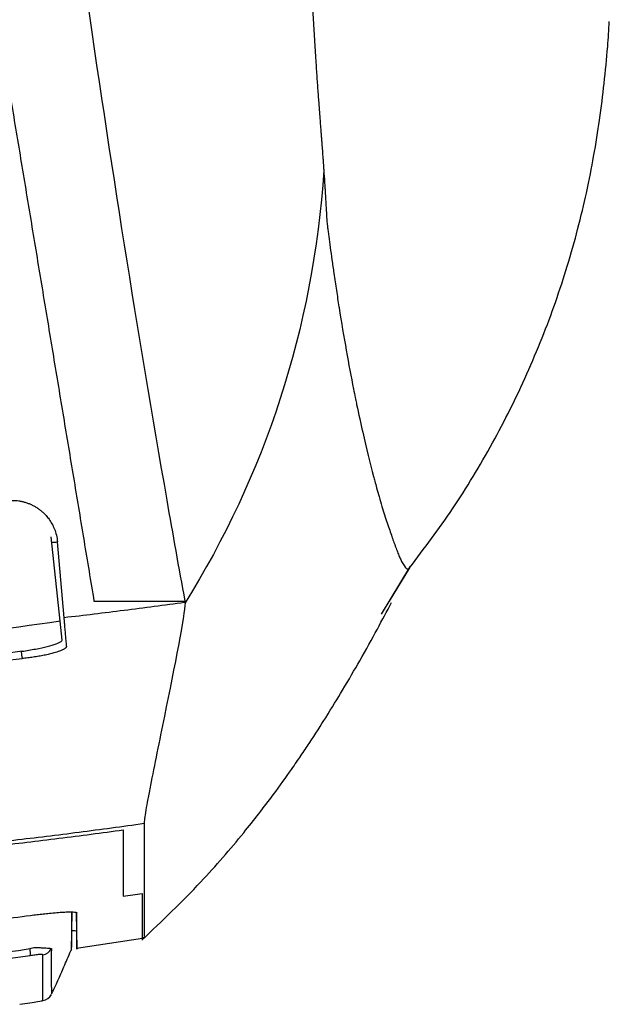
# Model space of a CAD drawing. Header units: millimetres. Extents: x -0.57 to 0.95, y -0.4 to 0.71.
# Tile 121 of 256: x 0.1915 to 0.2174, y 0.4608 to 0.5042. Entities that reach past the tile are written whole.
import ezdxf

# ---------------------------------------------------------------- set-up
doc = ezdxf.new("R2010")
doc.units = ezdxf.units.MM
doc.layers.add('FORMAT', color=7, linetype='Continuous')

msp = doc.modelspace()

# ---------------------------------------------------------------- linework, layer by layer
at = {"layer": 'FORMAT', "color": 7, "linetype": 'Continuous', "lineweight": 25}
for p, q in [((0.206294, 0.487252), (0.206297, 0.487235)), ((0.193246, 0.477687), (0.192854, 0.481398)), ((0.193421, 0.477841), (0.193128, 0.481183)), ((0.207395, 0.477995), (0.208671, 0.480106)), ((0.207741, 0.478564), (0.208635, 0.480037)), ((0.194735, 0.478569), (0.198734, 0.47857)), ((0.198734, 0.47857), (0.198725, 0.478512)), ((0.193334, 0.476857), (0.193246, 0.477688)), ((0.191572, 0.476088), (0.191545, 0.476358)), ((0.193741, 0.463192), (0.193771, 0.464884)), ((0.193948, 0.464865), (0.193977, 0.463251)), ((0.193969, 0.463292), (0.196868, 0.463729)), ((0.196867, 0.463732), (0.196952, 0.463744)), ((0.192859, 0.461325), (0.192859, 0.461277))]:
    msp.add_line(p, q, dxfattribs=at)
for centre, radius, start, end in [((0.190975, 0.4631), 0.0009614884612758, 351.429255, 10.197982), ((0.192409, 0.463488), 0.0004997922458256, 278.564187, 334.003539), ((0.192413, 0.461473), 0.0004999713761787, 278.744541, 333.133485)]:
    msp.add_arc(centre, radius, start, end, dxfattribs=at)
for points, knots in [([(0.2001836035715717, 0.5982049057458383), (0.2012654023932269, 0.5652949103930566), (0.2025936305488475, 0.5332719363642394), (0.2044922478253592, 0.5024559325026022), (0.2044975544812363, 0.5023713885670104), (0.2045029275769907, 0.5022872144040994)], [0.6541282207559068, 0.6541282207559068, 0.6541282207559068, 0.6541282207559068, 0.9990472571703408, 0.9990472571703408, 1, 1, 1, 1]), ([(0.1866353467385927, 0.5852689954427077), (0.1876713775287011, 0.5663996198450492), (0.1906297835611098, 0.5307744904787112), (0.1953541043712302, 0.4977792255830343), (0.198199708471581, 0.4815310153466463), (0.1984650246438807, 0.4800454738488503), (0.1987337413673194, 0.478569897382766)], [0.6392847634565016, 0.6392847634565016, 0.6392847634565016, 0.6392847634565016, 0.8197700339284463, 0.9834153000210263, 0.9834153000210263, 0.9999999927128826, 0.9999999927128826, 0.9999999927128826, 0.9999999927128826]), ([(0.1865774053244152, 0.5278092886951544), (0.1866644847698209, 0.5272836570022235), (0.1868389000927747, 0.5262308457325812), (0.1871000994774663, 0.5246540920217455), (0.187361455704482, 0.5230763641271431), (0.1876228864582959, 0.5214981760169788), (0.1878843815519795, 0.5199196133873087), (0.1881459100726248, 0.5183408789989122), (0.1884074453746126, 0.5167621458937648), (0.1886689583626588, 0.5151835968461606), (0.1889304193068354, 0.513605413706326), (0.189191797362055, 0.5120277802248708), (0.1894530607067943, 0.5104508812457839), (0.1897141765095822, 0.5088749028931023), (0.1899751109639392, 0.5073000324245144), (0.1902358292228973, 0.5057264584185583), (0.190496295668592, 0.5041543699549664), (0.1908183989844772, 0.5022101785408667), (0.1912018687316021, 0.4998953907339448), (0.191646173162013, 0.4972132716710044), (0.1920901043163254, 0.4945334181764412), (0.1925334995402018, 0.4918568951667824), (0.1929761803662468, 0.4891848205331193), (0.193417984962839, 0.4865181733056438), (0.1938586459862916, 0.4838585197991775), (0.1942982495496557, 0.4812052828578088), (0.1945892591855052, 0.4794487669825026), (0.1947350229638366, 0.4785689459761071)], [0, 0, 0, 0, 0.0306411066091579, 0.0613724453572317, 0.0921921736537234, 0.1230984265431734, 0.1540893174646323, 0.1851629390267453, 0.2163173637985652, 0.2475506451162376, 0.2788608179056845, 0.3102458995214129, 0.341703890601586, 0.3732327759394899, 0.4048305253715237, 0.4364950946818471, 0.4682244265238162, 0.5000164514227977, 0.5545695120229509, 0.6093970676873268, 0.6644888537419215, 0.7198344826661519, 0.7754234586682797, 0.8312451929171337, 0.8872890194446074, 0.943544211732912, 1, 1, 1, 1]), ([(0.2086296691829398, 0.4800400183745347), (0.209273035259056, 0.4808936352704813), (0.2105771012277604, 0.4826238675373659), (0.2122813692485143, 0.4854658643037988), (0.2138215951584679, 0.4885274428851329), (0.2149301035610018, 0.491326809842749), (0.2156179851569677, 0.4934481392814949), (0.216076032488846, 0.4950918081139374), (0.2164571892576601, 0.4967164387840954), (0.2167688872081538, 0.4983247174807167), (0.2170155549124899, 0.4999007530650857), (0.2172055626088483, 0.5014460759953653), (0.2173434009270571, 0.5028302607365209), (0.217396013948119, 0.5037347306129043), (0.2174175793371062, 0.5041054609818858)], [0, 0, 0, 0, 0.0824190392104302, 0.1670586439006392, 0.2484470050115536, 0.329312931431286, 0.3743360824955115, 0.4264580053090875, 0.4894513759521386, 0.5672931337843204, 0.6638973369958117, 0.7801896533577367, 0.9099026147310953, 0.9999999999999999, 0.9999999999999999, 0.9999999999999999, 0.9999999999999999]), ([(0.2045029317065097, 0.5022872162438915), (0.20451097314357, 0.5021630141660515), (0.204526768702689, 0.5019190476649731), (0.2045509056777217, 0.5015658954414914), (0.2045745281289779, 0.5012304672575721), (0.2045975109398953, 0.5009129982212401), (0.2046196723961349, 0.5006131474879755), (0.2046408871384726, 0.5003306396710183), (0.2046610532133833, 0.5000651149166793), (0.2046800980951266, 0.4998161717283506), (0.2046979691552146, 0.4995833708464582), (0.2047146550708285, 0.4993661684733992), (0.2047301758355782, 0.4991639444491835), (0.2047445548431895, 0.4989761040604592), (0.2047578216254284, 0.498802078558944), (0.204770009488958, 0.4986413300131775), (0.2047811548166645, 0.498493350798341), (0.2047912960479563, 0.4983576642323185), (0.2048004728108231, 0.4982338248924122), (0.2048087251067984, 0.4981214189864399), (0.2048160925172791, 0.4980200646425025), (0.2048226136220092, 0.4979294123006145), (0.2048283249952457, 0.4978491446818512), (0.204833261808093, 0.4977789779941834), (0.2048374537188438, 0.4977186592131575), (0.2048409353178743, 0.4976679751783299), (0.2048437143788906, 0.4976267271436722), (0.2048458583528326, 0.4975948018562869), (0.2048472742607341, 0.4975719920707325), (0.2048482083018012, 0.4975584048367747), (0.2048484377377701, 0.4975522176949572), (0.2048484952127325, 0.4975506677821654)], [0, 0, 0, 0, 0.0682934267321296, 0.1341467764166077, 0.1975415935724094, 0.2584673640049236, 0.3169201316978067, 0.3729012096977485, 0.4264159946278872, 0.4774728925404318, 0.5260827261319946, 0.5722646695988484, 0.6160418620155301, 0.6574327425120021, 0.6964513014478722, 0.7331076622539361, 0.7674086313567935, 0.79935821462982, 0.8289580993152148, 0.8562081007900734, 0.8811065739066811, 0.9036507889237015, 0.9238372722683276, 0.9416621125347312, 0.957121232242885, 0.9702106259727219, 0.9809265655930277, 0.989265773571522, 0.995225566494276, 0.9988039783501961, 1, 1, 1, 1]), ([(0.2048858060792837, 0.4970189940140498), (0.2048900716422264, 0.4969485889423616), (0.2048982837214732, 0.4968130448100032), (0.2049092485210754, 0.4966274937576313), (0.2049188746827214, 0.4964632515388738), (0.2049272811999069, 0.4963194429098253), (0.2049346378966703, 0.4961945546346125), (0.2049410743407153, 0.4960868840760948), (0.2049450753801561, 0.4960222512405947), (0.2049469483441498, 0.495991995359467)], [0, 0, 0, 0, 0.1845384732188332, 0.3552742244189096, 0.5120950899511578, 0.654952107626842, 0.7838458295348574, 0.8988140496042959, 1, 1, 1, 1]), ([(0.2049469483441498, 0.495991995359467), (0.2049495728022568, 0.4959406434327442), (0.2049549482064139, 0.4958354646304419), (0.2049632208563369, 0.4956858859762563), (0.2049720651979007, 0.495539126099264), (0.2049813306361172, 0.4954027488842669), (0.2049910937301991, 0.4952778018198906), (0.2050023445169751, 0.4951559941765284), (0.2050135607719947, 0.4950552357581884), (0.2050210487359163, 0.4949957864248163), (0.2050237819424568, 0.4949740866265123)], [0, 0, 0, 0, 0.1160069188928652, 0.2376048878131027, 0.3648870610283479, 0.4979769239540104, 0.6222426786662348, 0.7483312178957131, 0.9081375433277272, 1, 1, 1, 1]), ([(0.2050237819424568, 0.4949740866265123), (0.2050280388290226, 0.4949391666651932), (0.2050365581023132, 0.4948692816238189), (0.2050464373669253, 0.4948011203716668), (0.2050513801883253, 0.4947670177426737)], [0, 0, 0, 0, 0.4996771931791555, 1, 1, 1, 1]), ([(0.2050677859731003, 0.4946429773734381), (0.2050893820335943, 0.4944777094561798), (0.2051352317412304, 0.4941268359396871), (0.2052100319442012, 0.4935836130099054), (0.2053004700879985, 0.492952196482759), (0.2054038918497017, 0.4922580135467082), (0.2054798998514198, 0.4917746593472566), (0.2055179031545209, 0.4915329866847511)], [0, 0, 0, 0, 0.1508159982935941, 0.3201912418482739, 0.5081235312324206, 0.7540662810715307, 0.9999999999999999, 0.9999999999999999, 0.9999999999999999, 0.9999999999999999]), ([(0.2070386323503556, 0.4840658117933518), (0.2070573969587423, 0.4839952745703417), (0.2071037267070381, 0.4838211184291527), (0.2071855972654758, 0.483523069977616), (0.207291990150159, 0.4831478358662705), (0.2074100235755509, 0.482749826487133), (0.207530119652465, 0.4823628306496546), (0.2076449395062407, 0.4820088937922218), (0.2077166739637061, 0.4817974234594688), (0.2077527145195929, 0.4816911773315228)], [0, 0, 0, 0, 0.0733806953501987, 0.1811766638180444, 0.3233894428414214, 0.5000216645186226, 0.6650626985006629, 0.83172206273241, 1, 1, 1, 1]), ([(0.1911360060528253, 0.4830090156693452), (0.1911832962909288, 0.4830080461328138), (0.1912783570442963, 0.4830060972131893), (0.1914209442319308, 0.4829902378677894), (0.1915634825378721, 0.4829646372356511), (0.1917051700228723, 0.4829281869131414), (0.1918451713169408, 0.4828810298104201), (0.1919826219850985, 0.4828230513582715), (0.1921166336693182, 0.482754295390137), (0.1922462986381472, 0.4826748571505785), (0.192370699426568, 0.4825849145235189), (0.1924987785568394, 0.4824763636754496), (0.1926316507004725, 0.4823421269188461), (0.192767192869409, 0.4821736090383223), (0.1928942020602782, 0.4819731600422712), (0.1930037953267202, 0.481739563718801), (0.1930903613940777, 0.48147357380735), (0.1931154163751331, 0.481282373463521), (0.1931283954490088, 0.4811833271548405)], [0, 0, 0, 0, 0.0478132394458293, 0.0961120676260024, 0.1448967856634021, 0.194167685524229, 0.2439250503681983, 0.2941691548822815, 0.3449002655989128, 0.3961186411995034, 0.4478245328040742, 0.5000181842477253, 0.565783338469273, 0.6385769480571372, 0.7183974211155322, 0.8052428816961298, 0.8991111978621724, 1, 1, 1, 1]), ([(0.192878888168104, 0.4811614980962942), (0.1929134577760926, 0.4811645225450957), (0.1931006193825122, 0.4811808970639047), (0.1931159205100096, 0.4811822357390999), (0.1931283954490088, 0.4811833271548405)], [0, 0, 0, 0, 0.1847045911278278, 1, 1, 1, 1]), ([(0.20794046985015, 0.4811556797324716), (0.207955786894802, 0.4811132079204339), (0.207986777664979, 0.4810272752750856), (0.2080310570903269, 0.4809073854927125), (0.2080742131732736, 0.4807926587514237), (0.2081159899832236, 0.4806842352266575), (0.208155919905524, 0.4805824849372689), (0.2081956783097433, 0.480486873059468), (0.2082354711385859, 0.4803970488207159), (0.2082614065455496, 0.4803440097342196), (0.2082745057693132, 0.4803172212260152)], [0, 0, 0, 0, 0.1155874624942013, 0.2338665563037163, 0.3548339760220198, 0.4784859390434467, 0.6048190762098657, 0.7338464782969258, 0.8655735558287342, 1, 1, 1, 1]), ([(0.2082745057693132, 0.4803172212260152), (0.2083467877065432, 0.4801904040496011), (0.2084878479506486, 0.4799429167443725), (0.20858200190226, 0.4800055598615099), (0.2086279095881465, 0.4800361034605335)], [0, 0, 0, 0, 0.5124189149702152, 1, 1, 1, 1]), ([(0.198724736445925, 0.4785118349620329), (0.1982795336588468, 0.4784510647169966), (0.1973916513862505, 0.4783298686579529), (0.1960623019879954, 0.4781583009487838), (0.1947396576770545, 0.4779942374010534), (0.1938596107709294, 0.4778917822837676), (0.1934208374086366, 0.4778407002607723)], [0, 0, 0, 0, 0.252135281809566, 0.5028415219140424, 0.7521269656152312, 1, 1, 1, 1]), ([(0.1968458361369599, 0.4636452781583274), (0.197728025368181, 0.4644868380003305), (0.1993189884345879, 0.4660045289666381), (0.2012079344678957, 0.4681991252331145), (0.2025142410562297, 0.4698762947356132), (0.2033745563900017, 0.471077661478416), (0.2038740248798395, 0.4718070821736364), (0.2044020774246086, 0.4725988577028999), (0.2050358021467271, 0.4735912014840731), (0.2057578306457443, 0.4747767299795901), (0.2064999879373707, 0.4760554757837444), (0.2072047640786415, 0.4773240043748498), (0.2076273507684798, 0.478126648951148), (0.2078292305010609, 0.4785100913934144)], [0, 0, 0, 0, 0.100431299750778, 0.1811204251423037, 0.2425063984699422, 0.2850781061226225, 0.3128839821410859, 0.3442483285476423, 0.4271267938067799, 0.5380166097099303, 0.6775170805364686, 0.8459422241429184, 1, 1, 1, 1]), ([(0.1987461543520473, 0.4785017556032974), (0.1987327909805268, 0.4779507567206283), (0.1982826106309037, 0.475709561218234), (0.1977233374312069, 0.4729600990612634), (0.1976116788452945, 0.4724129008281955), (0.1974025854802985, 0.4713783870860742), (0.1973051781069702, 0.4708911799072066), (0.197179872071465, 0.4702452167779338), (0.1971415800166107, 0.4700440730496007), (0.197073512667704, 0.4696762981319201), (0.1970436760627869, 0.4695094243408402), (0.1969945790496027, 0.4692183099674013), (0.1969753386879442, 0.4690941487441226), (0.1969561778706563, 0.4689468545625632), (0.1969514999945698, 0.4689046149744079), (0.19694489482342, 0.4688311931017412), (0.196942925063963, 0.468799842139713), (0.1969418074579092, 0.4687719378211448)], [0, 0, 0, 0, 0.500000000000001, 0.500000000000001, 0.625000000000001, 0.625000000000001, 0.750000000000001, 0.750000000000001, 0.8125000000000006, 0.8125000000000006, 0.875, 0.875, 0.9374999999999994, 0.9374999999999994, 0.9687499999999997, 0.9687499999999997, 1, 1, 1, 1]), ([(0.1932463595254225, 0.4776875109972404), (0.1883779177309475, 0.4769996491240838), (0.1786096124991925, 0.4756194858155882), (0.1687462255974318, 0.4754201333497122), (0.1637986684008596, 0.4753201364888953)], [0, 0, 0, 0, 0.4983916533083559, 1, 1, 1, 1]), ([(0.1934870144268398, 0.4770842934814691), (0.1934829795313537, 0.4771304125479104), (0.1934753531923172, 0.4772175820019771), (0.1934643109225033, 0.4773437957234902), (0.1934543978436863, 0.4774571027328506), (0.1934455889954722, 0.4775577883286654), (0.1934379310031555, 0.4776453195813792), (0.1934313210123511, 0.4777208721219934), (0.1934260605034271, 0.4777810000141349), (0.1934223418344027, 0.4778235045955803), (0.1934208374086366, 0.4778407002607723)], [0, 0, 0, 0, 0.2030559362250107, 0.383795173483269, 0.542220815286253, 0.6783374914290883, 0.7921525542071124, 0.8836787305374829, 0.9529410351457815, 1, 1, 1, 1]), ([(0.1935305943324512, 0.4765861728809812), (0.1935229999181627, 0.4766729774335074), (0.1935087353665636, 0.4768360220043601), (0.193493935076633, 0.4770051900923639), (0.1934870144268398, 0.477084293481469)], [0, 0, 0, 0, 0.5323976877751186, 1, 1, 1, 1]), ([(0.1935305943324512, 0.4765861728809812), (0.1935304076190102, 0.4765789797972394), (0.1935300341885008, 0.4765645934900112), (0.1935188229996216, 0.4765420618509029), (0.1934998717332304, 0.476518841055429), (0.1934725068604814, 0.4764948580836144), (0.1934370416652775, 0.4764701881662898), (0.1933647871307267, 0.4764277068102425), (0.1932264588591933, 0.4763672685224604), (0.1930067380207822, 0.4762976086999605), (0.1927732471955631, 0.4762372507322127), (0.1925476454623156, 0.4761877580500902), (0.1923099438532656, 0.4761426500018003), (0.1920655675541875, 0.4761026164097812), (0.1918195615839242, 0.4760675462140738), (0.1916548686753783, 0.4760487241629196), (0.1915737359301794, 0.4760394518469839)], [0, 0, 0, 0, 0.0416568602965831, 0.083314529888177, 0.1249730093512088, 0.1666322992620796, 0.2082924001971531, 0.249953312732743, 0.3746814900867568, 0.4999645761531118, 0.5892956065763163, 0.6761938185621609, 0.76068452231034, 0.8427952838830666, 0.9225561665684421, 1, 1, 1, 1]), ([(0.1915765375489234, 0.4763618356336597), (0.191776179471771, 0.4763944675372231), (0.1921754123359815, 0.476459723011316), (0.1927034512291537, 0.4765793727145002), (0.1931008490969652, 0.4766979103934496), (0.1933094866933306, 0.476794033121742), (0.1933271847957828, 0.4768390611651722), (0.1933342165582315, 0.4768569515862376)], [0, 0, 0, 0, 0.2132644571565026, 0.4264744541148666, 0.6410629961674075, 0.8573881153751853, 1, 1, 1, 1]), ([(0.1915765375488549, 0.4763618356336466), (0.1888132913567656, 0.475985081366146), (0.1832868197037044, 0.4752315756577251), (0.1740187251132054, 0.4744742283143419), (0.1675143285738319, 0.4743627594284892), (0.1637986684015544, 0.4742990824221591)], [0, 0, 0, 0, 0.3000872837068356, 0.6001723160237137, 1, 1, 1, 1]), ([(0.1822733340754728, 0.4752244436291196), (0.1826623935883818, 0.4752494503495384), (0.1843822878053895, 0.4753599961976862), (0.1874837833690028, 0.4756227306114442), (0.1901921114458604, 0.4758986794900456), (0.191573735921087, 0.4760394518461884)], [0, 0, 0, 0, 0.1252678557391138, 0.5537647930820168, 1, 1, 1, 1]), ([(0.1915719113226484, 0.4760876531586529), (0.1915735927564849, 0.4760797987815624), (0.1915770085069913, 0.476063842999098), (0.1915748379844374, 0.4760476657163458), (0.191573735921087, 0.4760394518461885)], [0, 0, 0, 0, 0.4922589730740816, 1, 1, 1, 1]), ([(0.1969417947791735, 0.4687720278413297), (0.1964646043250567, 0.4687055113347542), (0.1955102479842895, 0.4685724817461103), (0.19407723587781, 0.468384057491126), (0.1926432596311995, 0.4682037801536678), (0.1912082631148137, 0.4680324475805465), (0.1897723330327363, 0.4678698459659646), (0.1883355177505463, 0.4677160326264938), (0.1868978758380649, 0.4675709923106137), (0.1854594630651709, 0.4674347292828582), (0.1840203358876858, 0.4673072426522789), (0.1825805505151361, 0.4671885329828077), (0.1811401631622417, 0.4670786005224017), (0.1796992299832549, 0.4669774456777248), (0.1782578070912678, 0.4668850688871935), (0.1768159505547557, 0.4668014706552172), (0.1753737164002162, 0.4667266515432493), (0.1739311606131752, 0.4666606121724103), (0.1724883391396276, 0.4666033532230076), (0.1710453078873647, 0.4665548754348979), (0.1696021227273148, 0.4665151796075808), (0.1681588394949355, 0.4664842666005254), (0.1667155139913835, 0.46646213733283), (0.1652722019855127, 0.4664487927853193), (0.1638289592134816, 0.4664442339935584), (0.1623858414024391, 0.4664484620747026), (0.1609429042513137, 0.4664614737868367), (0.1595002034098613, 0.4664832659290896), (0.1580577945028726, 0.4665138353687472), (0.1566157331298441, 0.4665531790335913), (0.1551740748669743, 0.4666012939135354), (0.1537328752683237, 0.466658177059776), (0.1522921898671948, 0.4667238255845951), (0.1508520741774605, 0.4667982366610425), (0.1494125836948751, 0.4668814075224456), (0.147973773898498, 0.4669733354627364), (0.1465357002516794, 0.4670740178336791), (0.1450984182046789, 0.4671834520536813), (0.1436619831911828, 0.4673016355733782), (0.1422264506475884, 0.4674285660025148), (0.1407918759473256, 0.4675642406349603), (0.1393583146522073, 0.4677086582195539), (0.1379258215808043, 0.4678618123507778), (0.136494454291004, 0.4680237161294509), (0.1350642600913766, 0.4681943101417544), (0.1336353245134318, 0.4683738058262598), (0.1322075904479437, 0.46856140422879), (0.1312568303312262, 0.4686938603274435), (0.1307814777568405, 0.468760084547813)], [0, 0, 0, 0, 0.0217757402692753, 0.0435503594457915, 0.0653238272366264, 0.0870961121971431, 0.1088671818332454, 0.130637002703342, 0.1524055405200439, 0.1741727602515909, 0.1959386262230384, 0.217703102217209, 0.2394661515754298, 0.2612277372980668, 0.2829878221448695, 0.3047463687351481, 0.3265033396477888, 0.3482586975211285, 0.3700124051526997, 0.3917644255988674, 0.4135147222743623, 0.4352632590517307, 0.4570100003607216, 0.4787549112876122, 0.5004979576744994, 0.5222391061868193, 0.5439783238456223, 0.5657155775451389, 0.5874508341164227, 0.6091840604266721, 0.6309152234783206, 0.6526442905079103, 0.6743712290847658, 0.6960960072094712, 0.717818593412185, 0.7395389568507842, 0.7612570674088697, 0.7829728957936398, 0.8046864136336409, 0.8263975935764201, 0.8481064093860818, 0.8698128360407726, 0.891516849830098, 0.9132184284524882, 0.9349175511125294, 0.9566141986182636, 0.9783083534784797, 1, 1, 1, 1]), ([(0.1969418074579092, 0.4687719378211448), (0.1969417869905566, 0.4684808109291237), (0.1969417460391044, 0.467898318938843), (0.196942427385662, 0.4671209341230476), (0.1969421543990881, 0.466421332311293), (0.1969419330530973, 0.465803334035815), (0.1969418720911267, 0.4652637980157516), (0.196942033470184, 0.4645051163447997), (0.1969427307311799, 0.4638321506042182), (0.1969430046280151, 0.4638122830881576), (0.1969431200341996, 0.4638039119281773)], [0, 0, 0, 0, 0.0893230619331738, 0.1787192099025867, 0.2681368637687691, 0.3575692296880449, 0.4469981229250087, 0.5364233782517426, 0.8046724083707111, 1, 1, 1, 1]), ([(0.1307592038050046, 0.4686194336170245), (0.1312279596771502, 0.4685538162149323), (0.1321655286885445, 0.468422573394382), (0.1335734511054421, 0.4682365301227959), (0.1349825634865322, 0.4680583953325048), (0.1363929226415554, 0.4678889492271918), (0.1378044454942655, 0.4677279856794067), (0.1392170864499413, 0.4675755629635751), (0.1406307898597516, 0.4674316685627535), (0.1420455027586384, 0.4672963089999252), (0.1434611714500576, 0.4671694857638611), (0.1448777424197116, 0.4670512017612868), (0.1462951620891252, 0.4669414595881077), (0.147713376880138, 0.466840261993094), (0.1491323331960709, 0.4667476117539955), (0.1505519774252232, 0.466663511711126), (0.1519722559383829, 0.4665879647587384), (0.1533931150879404, 0.4665209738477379), (0.154814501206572, 0.4664625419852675), (0.1562363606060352, 0.4664126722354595), (0.1576586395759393, 0.4663713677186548), (0.159081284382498, 0.4663386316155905), (0.1605042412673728, 0.4663144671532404), (0.1619274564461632, 0.4662988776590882), (0.163350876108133, 0.4662918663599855), (0.1647744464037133, 0.4662934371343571), (0.1661981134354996, 0.4663035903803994), (0.1676218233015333, 0.4663223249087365), (0.1690455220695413, 0.4663496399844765), (0.1704691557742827, 0.4663855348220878), (0.1718926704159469, 0.4664300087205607), (0.1733160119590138, 0.4664830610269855), (0.1747391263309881, 0.4665446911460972), (0.1761619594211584, 0.4666148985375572), (0.177584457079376, 0.4666936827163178), (0.1790065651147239, 0.4667810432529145), (0.180428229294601, 0.4668769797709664), (0.1818493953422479, 0.4669814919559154), (0.1832700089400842, 0.4670945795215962), (0.1846900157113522, 0.4672162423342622), (0.1861093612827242, 0.4673464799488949), (0.1875279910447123, 0.4674852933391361), (0.1889458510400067, 0.467632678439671), (0.1903628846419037, 0.467788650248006), (0.191779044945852, 0.4679531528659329), (0.1931942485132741, 0.4681263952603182), (0.194608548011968, 0.4683075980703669), (0.1955504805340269, 0.4684356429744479), (0.1960214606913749, 0.4684996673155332)], [0, 0, 0, 0, 0.02168830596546, 0.0433792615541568, 0.0650728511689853, 0.0867690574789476, 0.1084678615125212, 0.1301692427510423, 0.151873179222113, 0.1735796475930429, 0.1952886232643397, 0.2170000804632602, 0.2387139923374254, 0.2604303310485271, 0.2821490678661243, 0.3038701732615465, 0.3255936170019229, 0.3473193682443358, 0.3690473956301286, 0.3907776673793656, 0.4125101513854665, 0.4342448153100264, 0.4559816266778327, 0.4777205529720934, 0.4994615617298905, 0.521204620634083, 0.5429496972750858, 0.5646967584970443, 0.5864457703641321, 0.6081966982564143, 0.6299495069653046, 0.6517041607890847, 0.6734606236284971, 0.6952188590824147, 0.7169788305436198, 0.7387405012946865, 0.7605038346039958, 0.7822687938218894, 0.804035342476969, 0.8258034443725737, 0.8475730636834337, 0.869344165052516, 0.8911167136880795, 0.912890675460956, 0.9346660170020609, 0.9564427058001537, 0.9782207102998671, 1, 1, 1, 1]), ([(0.1919420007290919, 0.4647319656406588), (0.191989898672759, 0.46473826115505), (0.1920852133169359, 0.4647507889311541), (0.1922271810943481, 0.4647684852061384), (0.192367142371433, 0.4647852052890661), (0.1925050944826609, 0.4648008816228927), (0.1926410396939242, 0.464815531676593), (0.1928444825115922, 0.4648362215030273), (0.1931042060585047, 0.4648596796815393), (0.1933976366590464, 0.4648798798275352), (0.1936466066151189, 0.4648896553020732), (0.1938150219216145, 0.4648873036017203), (0.1939162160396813, 0.4648772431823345), (0.1939712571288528, 0.4648631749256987), (0.1939777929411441, 0.464849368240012), (0.1939810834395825, 0.4648424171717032)], [0, 0, 0, 0, 0.0451367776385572, 0.0898200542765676, 0.134270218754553, 0.1787111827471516, 0.2233670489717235, 0.2684587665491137, 0.3846109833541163, 0.4998842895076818, 0.6230772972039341, 0.7463448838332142, 0.8307479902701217, 0.9147889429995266, 1, 1, 1, 1]), ([(0.1937420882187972, 0.4648836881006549), (0.1937420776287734, 0.4644313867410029), (0.1937420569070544, 0.4635463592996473), (0.1937420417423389, 0.4634034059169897), (0.1937420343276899, 0.4633335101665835)], [0, 0, 0, 0, 0.5110591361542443, 1, 1, 1, 1]), ([(0.1638205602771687, 0.4628703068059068), (0.1643090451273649, 0.4628713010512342), (0.1652867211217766, 0.4628732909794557), (0.1667542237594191, 0.4628890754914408), (0.1682237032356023, 0.4629142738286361), (0.1696950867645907, 0.4629498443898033), (0.171168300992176, 0.4629955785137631), (0.1726432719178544, 0.463051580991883), (0.1741199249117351, 0.4631178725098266), (0.1755981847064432, 0.4631944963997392), (0.1770779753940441, 0.4632814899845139), (0.1785592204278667, 0.4633788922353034), (0.180041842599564, 0.4634867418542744), (0.1815257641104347, 0.4636050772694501), (0.1830109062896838, 0.4637339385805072), (0.1844971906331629, 0.4638733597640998), (0.1859845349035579, 0.4640233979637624), (0.1874728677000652, 0.464184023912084), (0.1889620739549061, 0.4643555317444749), (0.190452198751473, 0.4645370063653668), (0.1914451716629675, 0.4646669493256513), (0.1919420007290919, 0.4647319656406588)], [0, 0, 0, 0, 0.0519599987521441, 0.1039951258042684, 0.1561053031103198, 0.2082904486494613, 0.2605504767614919, 0.3128852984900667, 0.3652948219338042, 0.4177789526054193, 0.4703375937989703, 0.5229706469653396, 0.5756780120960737, 0.6284595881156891, 0.6813152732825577, 0.7342449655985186, 0.7872485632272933, 0.8403259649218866, 0.8934770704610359, 0.9467017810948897, 0.9999999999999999, 0.9999999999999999, 0.9999999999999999, 0.9999999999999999]), ([(0.1939767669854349, 0.463251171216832), (0.1939768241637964, 0.4632759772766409), (0.193976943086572, 0.4633275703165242), (0.1939774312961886, 0.4635388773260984), (0.1939782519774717, 0.4638597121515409), (0.193979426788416, 0.4642913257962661), (0.1939805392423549, 0.4646613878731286), (0.1939810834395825, 0.4648424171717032)], [0, 0, 0, 0, 0.180185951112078, 0.3747608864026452, 0.5919973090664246, 0.8004106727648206, 1, 1, 1, 1]), ([(0.1939717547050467, 0.4640233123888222), (0.1939618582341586, 0.4640368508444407), (0.1939479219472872, 0.4640559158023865), (0.1937994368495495, 0.4640528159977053), (0.1937563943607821, 0.464051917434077)], [0, 0, 0, 0, 0.7101225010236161, 1, 1, 1, 1]), ([(0.1969432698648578, 0.4637584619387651), (0.196942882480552, 0.4637583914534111), (0.1969424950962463, 0.463758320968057), (0.1969421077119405, 0.463758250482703), (0.1969156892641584, 0.463753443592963), (0.1968892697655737, 0.4637486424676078), (0.1968628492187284, 0.4637438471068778)], [1.206008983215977, 1.206008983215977, 1.206008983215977, 1.206008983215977, 1.206030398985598, 1.206030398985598, 1.206030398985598, 1.207490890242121, 1.207490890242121, 1.207490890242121, 1.207490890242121]), ([(0.1638205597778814, 0.461142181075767), (0.1690797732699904, 0.4612550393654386), (0.1757167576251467, 0.461397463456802), (0.183691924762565, 0.4621692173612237), (0.1878123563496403, 0.4626278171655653), (0.1905473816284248, 0.46305548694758), (0.1919217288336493, 0.4632703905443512)], [0, 0, 0, 0, 0.5591214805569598, 0.7055960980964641, 0.8520623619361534, 1, 1, 1, 1]), ([(0.1919217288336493, 0.4632703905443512), (0.1919933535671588, 0.463295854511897), (0.1920822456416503, 0.4633274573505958), (0.1921947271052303, 0.4633229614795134), (0.1922698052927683, 0.4633158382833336), (0.1923942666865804, 0.4633110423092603), (0.1925499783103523, 0.4633050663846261), (0.1926935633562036, 0.4632957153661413), (0.1928242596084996, 0.4632855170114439), (0.1928446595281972, 0.4632755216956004), (0.1928577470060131, 0.4632691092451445)], [0, 0, 0, 0, 0.1515819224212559, 0.1881253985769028, 0.2328974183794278, 0.3119899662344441, 0.4607451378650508, 0.6093656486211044, 0.7493902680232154, 1, 1, 1, 1]), ([(0.1928577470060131, 0.4632691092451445), (0.1928575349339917, 0.4627002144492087), (0.1928571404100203, 0.46164188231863), (0.1928580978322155, 0.4614251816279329), (0.1928585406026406, 0.4613249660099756)], [0, 0, 0, 0, 0.5375390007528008, 0.9999999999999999, 0.9999999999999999, 0.9999999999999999, 0.9999999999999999]), ([(0.1928663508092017, 0.4612731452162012), (0.1928914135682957, 0.4613240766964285), (0.1929642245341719, 0.4614720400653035), (0.1931139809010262, 0.4617940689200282), (0.1933018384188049, 0.4622123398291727), (0.193442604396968, 0.462532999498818), (0.1935969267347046, 0.4628919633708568), (0.1937010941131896, 0.4631415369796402), (0.1937529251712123, 0.4632657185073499)], [0, 0, 0, 0, 0.1849168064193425, 0.5372102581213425, 0.6745957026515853, 0.7916401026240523, 0.8963253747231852, 0.9999999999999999, 0.9999999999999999, 0.9999999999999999, 0.9999999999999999]), ([(0.1919261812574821, 0.4629568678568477), (0.1901883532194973, 0.462712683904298), (0.1867123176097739, 0.4622242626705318), (0.1814750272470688, 0.461674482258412), (0.173851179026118, 0.4610571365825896), (0.167958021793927, 0.4609551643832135), (0.1638204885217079, 0.4608835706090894)], [0, 0, 0, 0, 0.1866506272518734, 0.3733420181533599, 0.5600290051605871, 0.9999999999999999, 0.9999999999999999, 0.9999999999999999, 0.9999999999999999]), ([(0.1924829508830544, 0.4629939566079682), (0.192477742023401, 0.4630001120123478), (0.1924699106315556, 0.463009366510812), (0.1924002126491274, 0.4630110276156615), (0.1923272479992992, 0.4630075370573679), (0.1922362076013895, 0.4629992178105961), (0.1920993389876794, 0.4629815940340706), (0.1919954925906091, 0.4629667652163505), (0.1919261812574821, 0.4629568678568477)], [0, 0, 0, 0, 0.2487030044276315, 0.3739188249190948, 0.4988126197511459, 0.6240130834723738, 0.7490509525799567, 1, 1, 1, 1]), ([(0.1924887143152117, 0.4609786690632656), (0.1924869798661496, 0.4610878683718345), (0.1924835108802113, 0.4613062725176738), (0.1924831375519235, 0.4624313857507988), (0.1924829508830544, 0.4629939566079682)], [0, 0, 0, 0, 0.4999873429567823, 0.9999999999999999, 0.9999999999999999, 0.9999999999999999, 0.9999999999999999]), ([(0.19146794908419, 0.4608163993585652), (0.1916216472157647, 0.4608393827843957), (0.1919386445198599, 0.4608867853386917), (0.1923918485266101, 0.4609574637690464), (0.1924500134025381, 0.4609701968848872), (0.1924887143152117, 0.4609786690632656)], [0, 0, 0, 0, 0.239520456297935, 0.4940030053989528, 1, 1, 1, 1])]:
    msp.add_open_spline(points, degree=3, knots=knots, dxfattribs=at)
for points in [[(0.2048502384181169, 0.4975491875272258), (0.2043966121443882, 0.4905624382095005), (0.2022251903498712, 0.4840730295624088), (0.1987461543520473, 0.4785017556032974)], [(0.2048484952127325, 0.4975506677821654), (0.2048618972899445, 0.4973660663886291), (0.2048742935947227, 0.4971885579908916), (0.2048858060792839, 0.49701899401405)], [(0.2050513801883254, 0.4947670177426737), (0.2050568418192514, 0.4947255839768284), (0.2050623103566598, 0.4946842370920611), (0.2050677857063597, 0.4946429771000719)], [(0.2055179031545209, 0.4915329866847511), (0.2055197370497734, 0.4915213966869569), (0.2055215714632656, 0.4915098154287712), (0.2055234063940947, 0.4914982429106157)], [(0.2055234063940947, 0.4914982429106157), (0.2057305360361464, 0.4901890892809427), (0.2059450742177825, 0.4889917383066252), (0.2061608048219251, 0.4879066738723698)], [(0.2061608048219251, 0.4879066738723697), (0.2061851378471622, 0.4877842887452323), (0.2062094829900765, 0.4876633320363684), (0.2062338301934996, 0.4875438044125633)], [(0.2062338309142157, 0.4875438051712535), (0.2062515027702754, 0.4874570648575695), (0.206269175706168, 0.4873710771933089), (0.2062868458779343, 0.4872858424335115)], [(0.2062868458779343, 0.4872858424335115), (0.2062891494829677, 0.4872747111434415), (0.2062914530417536, 0.4872635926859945), (0.2062937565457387, 0.4872524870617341)], [(0.2062973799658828, 0.4872350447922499), (0.2063864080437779, 0.4868070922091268), (0.2064753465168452, 0.4863982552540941), (0.2065637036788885, 0.4860085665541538)], [(0.2065637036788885, 0.4860085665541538), (0.206724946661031, 0.4852971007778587), (0.2068842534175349, 0.4846494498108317), (0.2070386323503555, 0.4840658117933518)], [(0.2077527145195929, 0.4816911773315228), (0.2078202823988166, 0.4814935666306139), (0.2078828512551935, 0.4813154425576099), (0.2079404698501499, 0.4811556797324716)], [(0.1987247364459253, 0.4785118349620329), (0.1987318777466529, 0.4785084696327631), (0.1987390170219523, 0.4785051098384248), (0.1987461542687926, 0.4785017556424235)], [(0.1960214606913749, 0.4684996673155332), (0.1960214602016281, 0.4673154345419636), (0.1960214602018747, 0.4663435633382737), (0.1960214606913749, 0.4655850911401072)], [(0.1960214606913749, 0.4655850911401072), (0.196301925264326, 0.4656206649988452), (0.1965822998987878, 0.4656568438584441), (0.1968625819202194, 0.4656936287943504)], [(0.1968625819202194, 0.4656936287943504), (0.1968626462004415, 0.4650339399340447), (0.1968627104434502, 0.4645389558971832), (0.1968627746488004, 0.4642093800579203)], [(0.1968627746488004, 0.4642093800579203), (0.196862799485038, 0.4638060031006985), (0.1968628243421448, 0.4636503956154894), (0.1968628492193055, 0.4637438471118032)]]:
    msp.add_open_spline(points, degree=3, dxfattribs=at)

doc.saveas('drawing.dxf')
